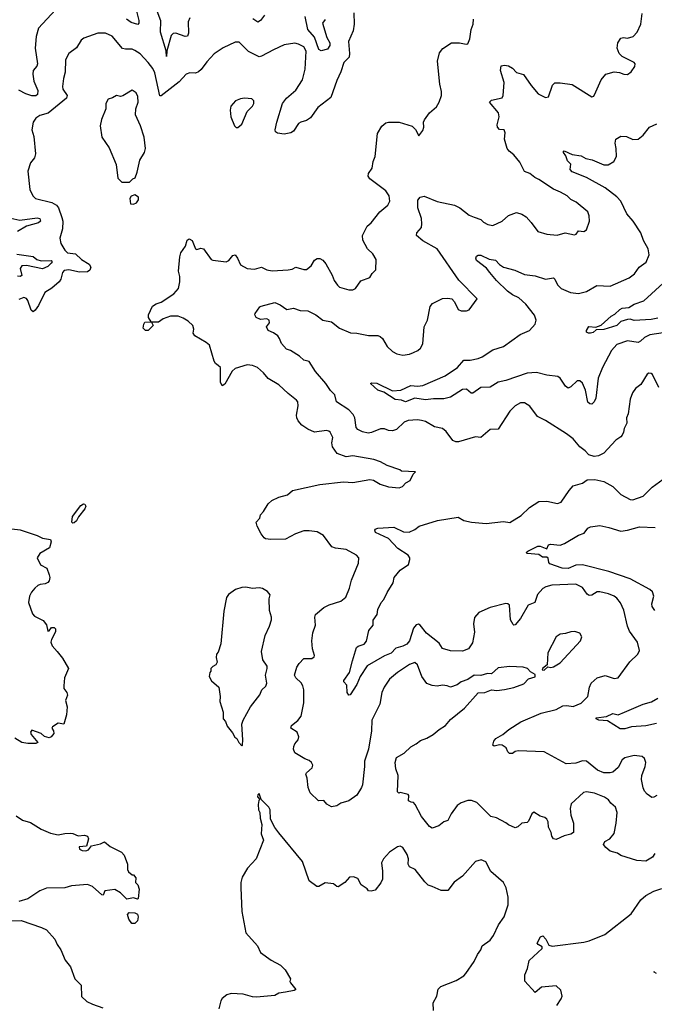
# Model space of a CAD drawing. Extents: x 2220520 to 2384350, y 721165 to 893491.
# Tile 74 of 256: x 2255023 to 2259828, y 771653 to 779110. Entities that reach past the tile are written whole.
import ezdxf

# ---------------------------------------------------------------- set-up
doc = ezdxf.new("R2010")
doc.units = 0

msp = doc.modelspace()

# ---------------------------------------------------------------- linework, layer by layer
at = {"layer": '0CON20XD'}
for points in [[(2255897.9, 779215), (2255925.6, 779105), (2255925.6, 779084.4), (2255917.1, 779072.9), (2255868, 779088), (2255830.8, 779115)], [(2256311.1, 779125), (2256299.6, 779095), (2256301.3, 779008.7), (2256294.5, 778985.5), (2256275, 778983.1), (2256205, 779009.2), (2256185, 779006.2), (2256168.8, 778991.2), (2256136.2, 778875), (2256135, 778832.5), (2256131.2, 778875), (2256088.1, 779015), (2256092, 779102), (2256048.9, 779215)], [(2255295, 779185.8), (2255165.7, 779045), (2255146.7, 778983.3), (2255140, 778895), (2255157.3, 778775), (2255151.3, 778758.7), (2255125, 778726), (2255122.1, 778697.9), (2255130.6, 778645), (2255158.9, 778575), (2255157.1, 778542.9), (2255146, 778534), (2255115, 778533), (2255068.1, 778548.1), (2255015, 778575.4)], [(2256875.8, 779144.2), (2256845, 779102.9), (2256825, 779090.6), (2256787.1, 779117.1)], [(2257965, 776074.5), (2257935, 776060.6), (2257875, 776005.7), (2257845, 775995.5), (2257815, 775998.5), (2257785, 776010.9), (2257755, 776012.1), (2257687.4, 775982.6), (2257661.7, 775978.3), (2257617.6, 775987.6), (2257582.5, 776005), (2257571.2, 776021.2), (2257560.4, 776095), (2257549.1, 776119.1), (2257515.7, 776155), (2257422.5, 776215), (2257410, 776270), (2257375, 776301.2), (2257341.4, 776355), (2257262.5, 776445), (2257215, 776522.5), (2257175, 776532), (2257142.3, 776562.3), (2257072.5, 776605), (2257044.2, 776614.2), (2257005, 776657.5), (2256991.2, 776695), (2256976.7, 776715), (2256945, 776738.8), (2256903.3, 776755), (2256892.5, 776785), (2256913.3, 776815), (2256912.5, 776835), (2256893.9, 776843.9), (2256845, 776840), (2256813.3, 776855), (2256803.8, 776875), (2256806.7, 776885), (2256840, 776935), (2256850.7, 776940.7), (2256955, 776969.2), (2256995, 776951.1), (2257045, 776914), (2257095, 776925.8), (2257147, 776907), (2257205, 776906.2), (2257265, 776875.7), (2257318.8, 776835), (2257385, 776820.6), (2257445, 776774), (2257527.9, 776737.9), (2257575, 776735.6), (2257665, 776717.5), (2257735, 776717.5), (2257751.7, 776711.7), (2257768.8, 776695), (2257805, 776634.2), (2257845, 776595.8), (2257878.7, 776578.7), (2257925, 776570), (2257975, 776577.1), (2258005, 776588.6), (2258036.6, 776603.4), (2258056.6, 776623.4), (2258075.8, 776655), (2258084.4, 776785), (2258111.4, 776835), (2258131.1, 776938.9), (2258149.1, 776960.9), (2258225, 776998), (2258265, 777002), (2258295.8, 776995.8), (2258314.2, 776974.2), (2258343.8, 776915), (2258365, 776906.2), (2258405, 776906.2), (2258425, 776913.3), (2258487.5, 776995), (2258347.6, 777137.6), (2258183.1, 777375), (2258075, 777434.4), (2258026.7, 777475), (2258030, 777495), (2258064.3, 777535), (2258067.3, 777565), (2258065.4, 777605), (2258037.1, 777685), (2258036.8, 777743.2), (2258055, 777765.8), (2258085, 777773.8), (2258185, 777733.1), (2258315, 777706.4), (2258355, 777685.6), (2258425, 777629.6), (2258463.3, 777615), (2258515, 777595.7), (2258535.7, 777575.7), (2258568.3, 777558.3), (2258605, 777552.5), (2258675, 777584.2), (2258725, 777627.5), (2258785, 777650), (2258825, 777638), (2258857, 777617), (2258896.2, 777575), (2258946.4, 777506.4), (2259015, 777486), (2259091.7, 777478.3), (2259154.1, 777495.9), (2259225, 777480.8), (2259237.5, 777485), (2259255, 777510), (2259295, 777506.7), (2259315, 777517.5), (2259337.5, 777585), (2259334, 777625), (2259323.8, 777655), (2259236.8, 777726.8), (2259195, 777747.5), (2259168.8, 777775), (2259118.8, 777805), (2259065, 777825.6), (2258955, 777900.8), (2258924.5, 777914.5), (2258885, 777944), (2258845, 777961.2), (2258808.8, 778031.2), (2258765, 778085.8), (2258728.8, 778115), (2258713.8, 778135), (2258694, 778205), (2258697.7, 778252.3), (2258691.2, 778275), (2258655, 778279.4), (2258640, 778295), (2258639.1, 778315), (2258653.5, 778375), (2258649.5, 778405), (2258580, 778485), (2258595, 778500), (2258675, 778518.8), (2258684.2, 778535), (2258691.9, 778635), (2258664.2, 778725.8), (2258668.3, 778761.7), (2258693.9, 778766.1), (2258725, 778760), (2258755, 778742), (2258785, 778710), (2258837.5, 778695), (2258895, 778611.2), (2258949.5, 778549.5), (2259005, 778520), (2259027.5, 778525), (2259056.4, 778613.6), (2259075, 778632.5), (2259115, 778632.5), (2259205, 778619.4), (2259355, 778526.7), (2259369.5, 778530.5), (2259385, 778562.5), (2259425, 778653.8), (2259462.2, 778697.8), (2259525, 778716), (2259565, 778710), (2259597.3, 778697.3), (2259625, 778696), (2259654.2, 778715.8), (2259681.2, 778755), (2259683.3, 778775), (2259676.7, 778785), (2259585, 778830.8), (2259562.9, 778855), (2259546.9, 778895), (2259550.8, 778935), (2259575, 778970), (2259594.2, 778975.8), (2259625, 778969.4), (2259666.9, 778983.1), (2259699.4, 779015), (2259726.9, 779075), (2259735, 779157.5)], [(2257552.2, 779162.2), (2257555.5, 779075.5), (2257547.8, 779025), (2257513.3, 778945), (2257520.4, 778855), (2257516.5, 778825), (2257476.7, 778785), (2257455.4, 778714.6), (2257425, 778649.4), (2257378.8, 778521.2), (2257280, 778445), (2257225, 778365.7), (2257195, 778346.9), (2257152.5, 778335), (2257135, 778324), (2257096, 778265), (2257076.3, 778253.7), (2257025, 778243.1), (2256975, 778250), (2256960, 778260), (2256958.1, 778275), (2256970.5, 778335), (2257013.3, 778475), (2257043.8, 778515), (2257115, 778575.3), (2257165.1, 778655), (2257183.4, 778735), (2257191.8, 778871.8), (2257173.6, 778903.6), (2257135, 778925.8), (2257105, 778932), (2257025, 778920.8), (2256945, 778882.9)], [(2257121.8, 774205), (2257138.5, 774235), (2257175, 774272.5), (2257235, 774272), (2257253.3, 774285), (2257256, 774295), (2257240.8, 774345), (2257235.6, 774405), (2257242.5, 774465), (2257262.9, 774525), (2257258.6, 774585), (2257262.9, 774605), (2257325, 774657.8), (2257365, 774678.5), (2257455, 774705.7), (2257493.4, 774736.6), (2257521.1, 774805), (2257534.5, 774865.5), (2257587.5, 774995), (2257590, 775035), (2257573.8, 775055), (2257495, 775098.6), (2257415, 775107.5), (2257387.6, 775117.6), (2257322.9, 775202.9), (2257275, 775230), (2257215, 775239.4), (2257175, 775238.1), (2257110, 775215), (2257035, 775176.2), (2256925, 775174), (2256885, 775178.8), (2256875, 775186.7), (2256851.2, 775215), (2256820, 775275), (2256812.5, 775305), (2256840, 775335), (2256845, 775360), (2256870, 775385), (2256905, 775442.5), (2256932.3, 775467.7), (2256986, 775494), (2257049.5, 775510.5), (2257087.5, 775545), (2257295, 775590.6), (2257475, 775608.8), (2257545, 775606), (2257675, 775628.6), (2257702.9, 775622.9), (2257751.2, 775591.2), (2257815, 775571.2), (2257895, 775563.8), (2257922.5, 775575), (2257947, 775603), (2257979.3, 775620.7), (2258001.7, 775668.3), (2258020, 775685), (2257915, 775690), (2257901.7, 775701.7), (2257804.1, 775734.1), (2257755, 775761.2), (2257705, 775779.2), (2257545, 775808), (2257495, 775798.8), (2257427.5, 775825), (2257391.4, 775875), (2257386.2, 775905), (2257394, 775945), (2257373.8, 775985), (2257364.2, 775994.2), (2257345, 775998.1), (2257255, 775986.9), (2257205, 776008.6), (2257159.1, 776039.1), (2257131.7, 776071.7), (2257122, 776095), (2257119.2, 776115), (2257132.5, 776185), (2257128, 776215), (2257118.8, 776228.8), (2257055, 776278), (2256985.5, 776345.5), (2256903.2, 776393.2), (2256870, 776435), (2256823.8, 776475), (2256785, 776491.9), (2256745.6, 776495.6), (2256655, 776469.2), (2256631.7, 776448.3), (2256575, 776350.8), (2256555, 776338), (2256542.9, 776365), (2256543.1, 776475), (2256525, 776490.6), (2256505.6, 776505), (2256494.1, 776524.1), (2256460.5, 776645), (2256435, 776666.4), (2256348.8, 776715), (2256336.7, 776735), (2256342.5, 776765), (2256333.6, 776793.6), (2256297.3, 776827.3), (2256260.5, 776850.5), (2256222.5, 776865), (2256165, 776865.4), (2256108.8, 776845), (2256075, 776820), (2256021.7, 776818.3), (2256032.5, 776795), (2255995, 776756.7), (2255975, 776756.7), (2255958.8, 776775), (2255962, 776805), (2255971.2, 776818.8), (2256018.3, 776821.7), (2255997.5, 776855), (2255997.1, 776875), (2256029.1, 776940.9), (2256055, 776958.8), (2256095, 776970.8), (2256191.2, 777035), (2256225.6, 777074.4), (2256236, 777125), (2256235.9, 777165.9), (2256226, 777205), (2256236, 777315), (2256243.8, 777345), (2256279.4, 777395), (2256290, 777440), (2256305, 777451.2), (2256328.6, 777438.6), (2256353.9, 777373.9), (2256365, 777370), (2256395, 777378.8), (2256415, 777373.8), (2256473.8, 777295), (2256485, 777288), (2256585, 777275.8), (2256607.5, 777285), (2256637, 777323), (2256655, 777328), (2256673.1, 777305), (2256695, 777254), (2256745, 777226.2), (2256801.7, 777221.7), (2256855, 777236.2), (2256895, 777215.8), (2256935, 777207.8), (2257055, 777214.4), (2257085, 777220.8), (2257115, 777236), (2257175, 777218), (2257195, 777218.8), (2257228.8, 777245), (2257255, 777290), (2257275, 777302), (2257295, 777301.4), (2257318.5, 777288.5), (2257340.2, 777260.2), (2257390, 777175), (2257403.8, 777135), (2257428.8, 777098.8), (2257445, 777083.8), (2257515, 777063.8), (2257545, 777063.8), (2257565, 777073.8), (2257605, 777132.5), (2257675, 777156.7), (2257691.2, 777188.8), (2257720, 777215), (2257722, 777295), (2257696.4, 777336.4), (2257657.1, 777375), (2257621.3, 777441.3), (2257618, 777475), (2257654.6, 777545.4), (2257685, 777572), (2257750, 777655), (2257811.2, 777705), (2257825.8, 777735), (2257820.8, 777775), (2257795, 777813.8), (2257675, 777904.2), (2257660.8, 777925), (2257663.8, 777945), (2257692, 777985), (2257700, 778035), (2257714, 778075), (2257732.4, 778247.6), (2257765, 778303.8), (2257795, 778328), (2257815, 778334), (2257895, 778332.9), (2257995, 778303.8), (2258018.8, 778278.8), (2258045, 778230), (2258075, 778270), (2258083.3, 778295), (2258080, 778335), (2258087.7, 778352.3), (2258125.8, 778404.2), (2258178.8, 778451.2), (2258200, 778485), (2258216.2, 778535), (2258215.8, 778565.8), (2258203, 778623), (2258187.1, 778795), (2258200.9, 778859.1), (2258227.7, 778892.3), (2258292.5, 778935), (2258354.1, 778935.9), (2258403.9, 778923.9), (2258415, 778926.7), (2258430.8, 778965), (2258441.2, 779035), (2258456, 779075), (2258458.8, 779115)], [(2257335, 779111.1), (2257316.7, 779085), (2257348.1, 778975), (2257371.9, 778935), (2257370.7, 778915), (2257354.3, 778885.7), (2257305, 778874.7), (2257286.8, 778885), (2257255, 778978.1), (2257204.6, 779034.6), (2257183.6, 779133.6)], [(2256945, 778882.9), (2256855, 778833.1), (2256835, 778829.4), (2256755, 778868.1), (2256685, 778938.8), (2256655, 778940), (2256562.9, 778897.1), (2256495, 778851.2), (2256438.7, 778791.3), (2256397.8, 778732.2), (2256377.5, 778715), (2256355, 778704.4), (2256312.1, 778707.9), (2256282.4, 778697.6), (2256230.8, 778639.2), (2256095, 778534.2), (2256085, 778534.2), (2256045, 778708), (2256029.9, 778739.9), (2255996.5, 778785), (2255935, 778850.6), (2255895, 778876.9), (2255875, 778885.6), (2255825, 778885.7), (2255802.4, 778892.4), (2255721.9, 778985), (2255673.2, 779006.8), (2255615, 779008.9), (2255508.7, 778971.3), (2255489.2, 778955), (2255452.1, 778897.9), (2255395, 778853.3), (2255369.2, 778805), (2255368.3, 778711.7), (2255354, 778665), (2255346.9, 778605), (2255349.4, 778585), (2255381.4, 778535), (2255377.1, 778515), (2255239.1, 778400.9), (2255175, 778384.2), (2255145, 778364), (2255123.8, 778335), (2255114, 778275), (2255128.6, 778225), (2255143.3, 778095), (2255135.8, 778065), (2255104.3, 778025), (2255084, 777964), (2255100, 777825), (2255121.2, 777775), (2255141.2, 777755), (2255265, 777725.5), (2255300.8, 777705), (2255316.7, 777685), (2255342.3, 777612.3), (2255348.9, 777585), (2255347.5, 777525), (2255325.7, 777455), (2255334, 777415), (2255364.4, 777365), (2255384.3, 777345), (2255445, 777335.6), (2255491.4, 777295), (2255548, 777258), (2255562.7, 777235), (2255555, 777212.2), (2255535, 777201.5), (2255475, 777197.9), (2255395, 777216.4), (2255360.2, 777209.8), (2255347.3, 777195), (2255334.6, 777145.4), (2255321.9, 777125), (2255265, 777077.1), (2255212.9, 777045), (2255165, 776945.7), (2255140.7, 776909.3), (2255125, 776898.1), (2255109.6, 776909.6), (2255085, 776984.2), (2255075, 776997.7), (2255055, 777005.3), (2255015, 776991.3)], [(2255855, 777880), (2255880, 777905), (2255897, 777913), (2255912.5, 777955), (2255932.5, 778045), (2255966.7, 778105), (2255976, 778135), (2255965, 778220), (2255936.7, 778305), (2255899.3, 778389.3), (2255901.2, 778435), (2255919.4, 778485), (2255917.9, 778527.9), (2255905, 778556.7), (2255875, 778576.7), (2255805, 778532.5), (2255785, 778528), (2255755, 778536.2), (2255725, 778518), (2255692, 778508), (2255674.2, 778475), (2255674.2, 778435), (2255642.5, 778355), (2255632, 778305), (2255645, 778220), (2255699.5, 778139.5), (2255752.3, 778012.3), (2255765, 777910), (2255795, 777880), (2255855, 777880)], [(2256675, 778292.5), (2256705, 778320), (2256746.4, 778413.6), (2256785.8, 778454.2), (2256796.2, 778475), (2256796.4, 778496.4), (2256781.7, 778511.7), (2256725, 778516.7), (2256695, 778511.2), (2256657.5, 778495), (2256622.5, 778455), (2256617.5, 778425), (2256622.5, 778375), (2256650, 778305), (2256663, 778293), (2256675, 778292.5)], [(2259995, 776753.1), (2259795, 776722.1), (2259755, 776703.3), (2259724.2, 776675), (2259705, 776665.6), (2259625, 776677.5), (2259545, 776648.9), (2259503.1, 776605), (2259435.4, 776474.6), (2259403.3, 776395), (2259385, 776242.5), (2259374, 776215), (2259355, 776198.8), (2259340.5, 776200.5), (2259324.3, 776214.3), (2259308.1, 776305), (2259285, 776358), (2259265, 776376), (2259244.3, 776375.7), (2259195, 776330), (2259175, 776320), (2259155, 776333.8), (2259114.5, 776394.5), (2259097.4, 776407.4), (2259015, 776418.2), (2258935, 776437.6), (2258865, 776434.1), (2258705, 776378.5), (2258645, 776365.6), (2258585, 776325.7), (2258515, 776324), (2258455, 776282.5), (2258441.7, 776281.7), (2258405, 776312.9), (2258375, 776310), (2258285, 776251.9), (2258235, 776238.1), (2258155, 776238.8), (2258095, 776231.1), (2258015, 776242.5), (2257945, 776215.6), (2257915, 776228.6), (2257865, 776233.8), (2257779.7, 776289.7), (2257733.5, 776303.5), (2257680, 776355), (2257689.3, 776360.7), (2257726.4, 776356.4), (2257845, 776298.1), (2257910, 776305), (2257985, 776338.5), (2258035, 776334.4), (2258075, 776340.6), (2258245, 776412.5), (2258337.5, 776475), (2258385, 776532), (2258435, 776531.8), (2258495, 776544.6), (2258525, 776556.4), (2258605, 776610), (2258685, 776635.7), (2258813.3, 776726.7), (2258883, 776757), (2258926, 776804), (2258933.5, 776835), (2258921.7, 776871.7), (2258855.8, 776955.8), (2258802.7, 777002.7), (2258755, 777027.1), (2258717.5, 777055), (2258632.5, 777135), (2258581.8, 777195), (2258558, 777228), (2258482.5, 777285), (2258476.2, 777305), (2258482, 777318), (2258495, 777326.2), (2258515, 777327.1), (2258577, 777297), (2258625, 777288.1), (2258654.7, 777254.7), (2258685, 777235.5), (2258772.9, 777212.9), (2258845, 777179.1), (2258925, 777170), (2259005, 777145.7), (2259065, 777154.2), (2259075.4, 777145.4), (2259095, 777102), (2259123, 777073), (2259193.1, 777043.1), (2259255, 777037.3), (2259315, 777051.1), (2259392.4, 777097.6), (2259495, 777090.8), (2259638.8, 777155), (2259679.2, 777185), (2259714.6, 777235.4), (2259765.4, 777274.6), (2259789.7, 777330.3), (2259781.1, 777375), (2259747.3, 777437.3), (2259725.5, 777495), (2259667.8, 777585), (2259620.6, 777640.6), (2259574.4, 777735), (2259545, 777767.3), (2259455, 777837.5), (2259315, 777913.8), (2259205, 777957.1), (2259191.4, 777975), (2259196, 778015), (2259171.8, 778041.8), (2259159.1, 778079.1), (2259140, 778105), (2259140, 778115), (2259145, 778115.6), (2259205, 778088.5), (2259275, 778079.2), (2259309.8, 778059.8), (2259357.9, 778047.9), (2259445, 778010), (2259479.6, 778010.4), (2259521.2, 778035), (2259540.8, 778075), (2259540, 778135), (2259532.5, 778175), (2259537.5, 778205), (2259575, 778227.5), (2259616.7, 778225), (2259665, 778202.5), (2259705.9, 778204.1), (2259744.2, 778235.8), (2259791.2, 778295), (2259847.8, 778322.2)], [(2255885, 777712.5), (2255906.4, 777723.6), (2255922.5, 777745), (2255922.5, 777765), (2255895, 777782.5), (2255867, 777773), (2255857.5, 777755), (2255862.5, 777715), (2255885, 777712.5)], [(2254955, 777606.8), (2255025, 777591.6), (2255155, 777608.4), (2255176.4, 777605), (2255180, 777585), (2255165, 777571.7), (2255075, 777547.3), (2255005, 777506)], [(2255001.1, 777335), (2255125, 777317.6), (2255153.8, 777293.8), (2255185, 777283.5), (2255260, 777285), (2255268.1, 777275), (2255261.8, 777265), (2255235, 777241.4), (2255195, 777222.8), (2255075, 777249), (2255038.9, 777245), (2255026.6, 777225), (2255038.6, 777171.4), (2255026.2, 777163.8), (2255005, 777167.6)], [(2259855, 776848.8), (2259805, 776838.7), (2259675, 776832.7), (2259645, 776840.9), (2259625, 776839.5), (2259575.6, 776824.4), (2259545, 776793.5), (2259445, 776763.8), (2259388, 776762), (2259365, 776741.9), (2259345, 776735.8), (2259330, 776735), (2259315, 776742.5), (2259314, 776755), (2259332.5, 776787.5), (2259385, 776782.5), (2259425, 776797.1), (2259501.2, 776865), (2259530.3, 776879.7), (2259566.2, 776915), (2259585, 776925.6), (2259635, 776930), (2259676.7, 776955), (2259748, 776982), (2259894.2, 777115)], [(2259861.8, 776325), (2259815, 776423.8), (2259805, 776431.4), (2259787.9, 776432.1), (2259774, 776425), (2259725, 776346.7), (2259685, 776316.7), (2259664.2, 776285), (2259644.2, 776235), (2259630.8, 776125), (2259618.8, 776095), (2259621.2, 776055), (2259600, 776015), (2259596, 775985), (2259585.7, 775964.3), (2259575, 775950), (2259536.2, 775925), (2259445, 775826.2), (2259405, 775808), (2259373, 775803), (2259333.3, 775815), (2259305.5, 775845.5), (2259265, 775876), (2259214, 775935), (2259163.6, 775973.6), (2259004.6, 776074.6), (2258943.8, 776105), (2258885, 776182.5), (2258845, 776207.5), (2258815, 776207.5), (2258775, 776186), (2258735, 776144), (2258645, 776010), (2258585, 776006.2), (2258515, 775946), (2258475, 775951.4), (2258345, 775913.1), (2258325, 775911.9), (2258302.6, 775922.6), (2258251.1, 775991.1), (2258224.5, 776014.5), (2258165, 776025.6), (2258095.8, 776065.8), (2258065, 776074.6), (2258035, 776080), (2257965, 776074.5)], [(2259846.7, 773235), (2259825, 773221.2), (2259809.3, 773219.3), (2259774.1, 773244.1), (2259755, 773266.7), (2259743.2, 773293.2), (2259732.2, 773355), (2259734.4, 773385), (2259760, 773455), (2259764.2, 773485), (2259754, 773515), (2259735, 773529.2), (2259675, 773537.5), (2259605, 773520), (2259585, 773503.3), (2259553.7, 773446.3), (2259515, 773411.4), (2259495, 773405.7), (2259445, 773406.7), (2259398, 773425), (2259314.1, 773494.1), (2259285, 773496), (2259235, 773479.4), (2259160, 773475), (2258995.4, 773565.4), (2258798.3, 773571.7), (2258775, 773566.7), (2258755, 773552), (2258732.3, 773552.3), (2258718.8, 773565), (2258706.4, 773596.4), (2258675.9, 773615.9), (2258655, 773617.5), (2258615, 773608.8), (2258606.2, 773616.2), (2258612.9, 773645), (2258628.6, 773665), (2258682, 773695), (2258726, 773735), (2258817, 773793), (2258972.6, 773857.4), (2259085, 773885.7), (2259135, 773912.2), (2259165, 773915.6), (2259215, 773909.4), (2259275, 773934.3), (2259324.2, 773985), (2259337.5, 774055), (2259350.8, 774085), (2259395.7, 774124.3), (2259455, 774144.2), (2259525, 774121.2), (2259553.9, 774126.1), (2259643.2, 774246.8), (2259702.5, 774305), (2259716.4, 774333.6), (2259700.8, 774395), (2259639.1, 774479.1), (2259624.2, 774515.8), (2259598.3, 774638.3), (2259572.8, 774692.8), (2259545, 774729.2), (2259525, 774744.2), (2259482.1, 774762.1), (2259415, 774777.8), (2259395, 774776.9), (2259355, 774752), (2259335, 774749.2), (2259319.8, 774759.8), (2259285, 774808.9), (2259235, 774835.6), (2259053.1, 774826.9), (2259006.7, 774815), (2258985, 774802.5), (2258943.8, 774756.2), (2258923.4, 774696.6), (2258872.9, 774675), (2258814.4, 774575), (2258775, 774526.2), (2258765, 774523.8), (2258758.8, 774528.8), (2258738.9, 774565), (2258730.8, 774675), (2258720, 774685), (2258705, 774687.8), (2258585, 774659.1), (2258500.5, 774619.5), (2258466.9, 774583.1), (2258459.1, 774535), (2258467.8, 774472.2), (2258450.5, 774389.5), (2258420.8, 774345), (2258375, 774328.5), (2258285, 774329.2), (2258225, 774348.8), (2258198.9, 774388.9), (2258104.1, 774464.1), (2258055.5, 774525.5), (2258042.3, 774532.3), (2258025, 774527.1), (2258005, 774501.2), (2257973.5, 774405), (2257955, 774380), (2257925, 774364.4), (2257871.1, 774348.9), (2257835, 774311.4), (2257785, 774293.1), (2257654.1, 774215.9), (2257601.1, 774135), (2257575, 774076), (2257525, 773996.7), (2257515, 773993.3), (2257502.5, 774015), (2257500, 774070), (2257477.5, 774095), (2257477.5, 774105), (2257520.5, 774165), (2257542.2, 774255), (2257574, 774355), (2257585, 774366), (2257630.5, 774379.5), (2257647.7, 774402.3), (2257666.1, 774483.9), (2257698.8, 774525), (2257698.3, 774561.7), (2257730, 774605), (2257735.9, 774644.1), (2257758.8, 774695), (2257780.5, 774719.5), (2257805, 774772.5), (2257850, 774845), (2257858, 774885), (2257905, 774941.2), (2257965.9, 774984.1), (2257977.7, 775022.3), (2257978, 775035), (2257964, 775055), (2257885, 775105.7), (2257815, 775181.4), (2257716.2, 775225), (2257711.2, 775245), (2257715, 775252.5), (2257735, 775259.4), (2257855, 775265.5), (2257930.2, 775230.2), (2257971.4, 775228.6), (2258015, 775248.8), (2258046.7, 775275), (2258186.4, 775316.4), (2258343, 775343), (2258385, 775317.5), (2258445, 775304.2), (2258555, 775294.2), (2258685, 775308.6), (2258735, 775302.5), (2258820, 775355), (2258883.8, 775415), (2258955, 775460.8), (2259015, 775464.2), (2259095, 775446.7), (2259123.6, 775456.4), (2259182.5, 775545), (2259215, 775579.2), (2259285, 775600.8), (2259320, 775625), (2259378.8, 775628.8), (2259445, 775612), (2259514.1, 775574.1), (2259574.3, 775514.3), (2259645, 775476.7), (2259665, 775473.8), (2259745, 775502), (2259811.5, 775568.5), (2259895, 775630.8)], [(2255425, 775297.5), (2255417.5, 775305), (2255422.7, 775347.3), (2255485, 775430), (2255505, 775442.5), (2255515, 775440), (2255522.5, 775425), (2255516.7, 775405), (2255467.5, 775345), (2255452.5, 775315), (2255435, 775300), (2255425, 775297.5)], [(2259832, 774635), (2259811.9, 774665), (2259810.5, 774685), (2259825.6, 774745), (2259815, 774776), (2259794.6, 774794.6), (2259644.7, 774874.7), (2259485, 774931.1), (2259285, 774982), (2259235, 774980), (2259175, 774953.7), (2259131.2, 774955), (2259038.1, 774988.1), (2259029.2, 774999.2), (2259025, 775031.2), (2259015, 775039.6), (2258980.5, 775040.5), (2258955, 775058.9), (2258865.9, 775065.9), (2258856.7, 775075), (2258870, 775085), (2258945, 775123.5), (2258965, 775121.5), (2259015, 775101.9), (2259027.7, 775132.3), (2259041.9, 775138.1), (2259115, 775130), (2259148.3, 775141.7), (2259253, 775207), (2259298.3, 775221.7), (2259325, 775260), (2259345, 775268.8), (2259415, 775278.8), (2259485, 775264.4), (2259575.4, 775235.4), (2259625, 775243.1), (2259715, 775269.6), (2259835, 775263.1)], [(2254963.6, 775253.6), (2255026.4, 775246.4), (2255155, 775202.5), (2255195, 775182.5), (2255255, 775173.8), (2255262, 775155), (2255249.2, 775110.8), (2255175, 775066), (2255156.2, 775035), (2255180.7, 774980.7), (2255228.8, 774955), (2255246.7, 774905), (2255250, 774885), (2255245, 774860), (2255235, 774847.5), (2255215, 774837.5), (2255177, 774833), (2255160, 774825), (2255137.5, 774805), (2255112.5, 774775), (2255097.5, 774745), (2255090, 774695), (2255119.3, 774609.3), (2255135, 774592.5), (2255200, 774560), (2255227, 774527), (2255235, 774480), (2255245, 774482.5), (2255263, 774507), (2255285, 774506.2), (2255295, 774497.5), (2255294, 774475), (2255263.1, 774415), (2255259.2, 774395), (2255267.7, 774367.7), (2255306.2, 774325), (2255346.2, 774275), (2255393.3, 774195), (2255363.3, 774125), (2255356.7, 774065), (2255356.7, 774045), (2255378.8, 774015), (2255383.8, 773995), (2255368.8, 773955), (2255383.3, 773905), (2255378, 773845), (2255356.7, 773773.3), (2255315, 773780.9), (2255270, 773755), (2255266, 773745), (2255279.4, 773725), (2255280.8, 773705), (2255261.7, 773678.3), (2255245, 773670.9), (2255210.1, 773680.1), (2255185, 773704.2), (2255115, 773728.8), (2255104, 773715), (2255108.8, 773695), (2255160, 773635), (2255145, 773627.5), (2255085, 773627.5), (2255040, 773635), (2254985, 773667.5)], [(2256705, 773610), (2256710, 773615), (2256712.5, 773655), (2256705.8, 773775), (2256715.8, 773805), (2256770.6, 773905), (2256842.3, 773997.7), (2256855.9, 774034.1), (2256887.3, 774062.7), (2256894.2, 774085), (2256884, 774145), (2256897.5, 774195), (2256896, 774214), (2256862.7, 774262.7), (2256854, 774325), (2256880.8, 774445), (2256915, 774517.5), (2256930, 774565), (2256930, 774585), (2256914.1, 774635.9), (2256911.2, 774725), (2256920, 774755), (2256899.3, 774779.3), (2256861.7, 774801.7), (2256835, 774806.7), (2256785, 774801.2), (2256735, 774813.3), (2256705, 774810), (2256656.4, 774793.6), (2256603.6, 774756.4), (2256590, 774735), (2256569.3, 774630.7), (2256546.1, 774383.9), (2256525, 774320), (2256513.3, 774305), (2256509.3, 774279.3), (2256517.5, 774245), (2256507.5, 774225), (2256485, 774212.5), (2256470, 774195), (2256470, 774175), (2256463, 774167), (2256456.7, 774135), (2256475, 774102.5), (2256530, 774055), (2256541.4, 773985), (2256538.8, 773945), (2256562.5, 773865), (2256562.5, 773815), (2256580, 773795), (2256595, 773760), (2256635, 773710), (2256652.5, 773675), (2256666.4, 773666.4), (2256682.5, 773635), (2256705, 773610)], [(2258995, 774183.3), (2259022.5, 774207.5), (2259043.6, 774203.6), (2259065, 774208.8), (2259115, 774238.8), (2259270, 774405), (2259278.8, 774435), (2259265, 774462.5), (2259226.1, 774476.1), (2259195, 774474), (2259155, 774460), (2259115, 774456), (2259083.8, 774435), (2259021.2, 774315), (2259016.7, 774223.3), (2258982.5, 774195), (2258980, 774185), (2258995, 774183.3)], [(2259831.2, 772795), (2259815, 772767.5), (2259765, 772736.7), (2259695, 772741.2), (2259575, 772778.8), (2259548.6, 772798.6), (2259493.3, 772813.3), (2259460.5, 772840.5), (2259443.9, 772863.9), (2259453.8, 772885), (2259491.2, 772905), (2259523, 772947), (2259540.6, 773025), (2259547.5, 773105), (2259533.3, 773145), (2259498.8, 773175), (2259481.2, 773201.2), (2259450.9, 773220.9), (2259375, 773252.9), (2259315, 773261.4), (2259292.6, 773257.4), (2259199.7, 773170.3), (2259190, 773135), (2259195.8, 773084.2), (2259215.9, 773025.9), (2259216.2, 772955), (2259195, 772941.2), (2259145, 772928), (2259085, 772900), (2259065, 772906.7), (2259051.2, 772925), (2259046, 772955), (2259028, 772995), (2259024, 773035), (2259013.8, 773055), (2258998.3, 773068.3), (2258965, 773077.5), (2258915, 773107.5), (2258900, 773095), (2258875, 773040), (2258865, 773030), (2258825, 773024), (2258795, 772997.5), (2258775, 772990), (2258725, 773011.2), (2258705, 773028), (2258634.3, 773064.3), (2258591.2, 773075), (2258485, 773180.8), (2258445, 773195.8), (2258415, 773196.9), (2258365, 773178.9), (2258335, 773157.8), (2258288.9, 773095), (2258264.1, 773045.9), (2258235, 773033.8), (2258196.7, 773005), (2258145, 772988), (2258125, 773000), (2258065.9, 773075.9), (2258017.3, 773167.3), (2258005, 773180), (2257986.1, 773183.9), (2257967.5, 773195), (2257970, 773235), (2257965, 773242.5), (2257905, 773257.5), (2257893, 773253), (2257883, 773263), (2257887.5, 773385), (2257871.2, 773435), (2257866, 773485), (2257875, 773523.3), (2257935, 773555.8), (2257985, 773603.1), (2258025, 773624.3), (2258058.3, 773651.7), (2258105, 773667.8), (2258153.8, 773695), (2258200, 773735), (2258246.8, 773763.2), (2258285, 773810), (2258392, 773895), (2258495, 774012.5), (2258545, 774013.3), (2258594.2, 774035.8), (2258635, 774030), (2258695, 774036.2), (2258765, 774052.5), (2258839.7, 774080.3), (2258875, 774117.5), (2258925, 774132.5), (2258925, 774150), (2258890.7, 774170.7), (2258867.5, 774195), (2258835, 774205.8), (2258735, 774212.5), (2258645, 774200), (2258595, 774156.7), (2258565, 774158.8), (2258515, 774143.3), (2258465, 774146.7), (2258417, 774113), (2258365, 774096), (2258335, 774072.9), (2258285, 774053.8), (2258260, 774065), (2258225, 774069.2), (2258185, 774063.5), (2258145, 774066.9), (2258105, 774082.7), (2258068.9, 774135), (2258035.7, 774225), (2258015, 774241.4), (2257975, 774226.4), (2257883.7, 774166.3), (2257822.2, 774115), (2257781.9, 774055), (2257765.6, 774015), (2257750.6, 773925), (2257690, 773805), (2257686.7, 773725), (2257664.3, 773585), (2257634.5, 773495.5), (2257634.4, 773455), (2257618.6, 773315), (2257610.8, 773295), (2257575, 773236), (2257515, 773192.9), (2257455, 773176), (2257425, 773155.8), (2257385, 773148.8), (2257347.7, 773167.7), (2257325, 773196.2), (2257284.5, 773194.5), (2257223.4, 773253.4), (2257206.7, 773295), (2257200.8, 773365), (2257190, 773395), (2257194.1, 773405.9), (2257237.5, 773445), (2257243.3, 773465), (2257233.3, 773485), (2257215, 773500), (2257181.7, 773511.7), (2257105, 773556.2), (2257095.7, 773585), (2257097.5, 773605), (2257105.8, 773625), (2257132, 773655), (2257137.7, 773677.7), (2257125, 773713.3), (2257076.7, 773745), (2257081.2, 773765), (2257128.3, 773801.7), (2257154.4, 773835), (2257175.4, 773935), (2257173.3, 774035), (2257167.5, 774065), (2257155, 774087.8), (2257113.8, 774125), (2257103.3, 774145), (2257121.8, 774205)], [(2259845, 773780), (2259765, 773762), (2259655, 773755.4), (2259605, 773738.8), (2259569.8, 773739.8), (2259475, 773800.8), (2259407.5, 773805), (2259388.8, 773815), (2259388.3, 773821.7), (2259465, 773831.4), (2259515, 773855.4), (2259555, 773845.6), (2259603.3, 773865), (2259745, 773926.7), (2259807, 773943), (2259855, 773971.9)], [(2258157.1, 771605), (2258154.4, 771665), (2258181.4, 771715), (2258191.9, 771768.1), (2258212.1, 771787.9), (2258327, 771833), (2258385, 771869.2), (2258400, 771885), (2258463.2, 771976.8), (2258489.1, 772030.9), (2258514, 772065), (2258524, 772095), (2258585, 772138), (2258610, 772175), (2258647.5, 772255), (2258692.5, 772315), (2258721.4, 772405), (2258722, 772465), (2258705.8, 772535), (2258686, 772575), (2258589.8, 772659.8), (2258551.7, 772731.7), (2258516.1, 772746.1), (2258475, 772733.8), (2258376.9, 772623.1), (2258313.1, 772576.9), (2258265, 772515.8), (2258215, 772514.4), (2258145, 772544), (2258116.7, 772555), (2258090.3, 772580.3), (2258017.5, 772675), (2257974, 772695), (2257964.3, 772715), (2257966.7, 772755), (2257956.2, 772786.2), (2257925, 772841.2), (2257905, 772851.4), (2257883.8, 772845), (2257823.3, 772805), (2257776.7, 772755), (2257763.3, 772725), (2257771.2, 772661.2), (2257769.7, 772600.3), (2257757.3, 772572.7), (2257713.9, 772516.1), (2257685, 772508.8), (2257665, 772512.5), (2257655, 772526.7), (2257608.9, 772558.9), (2257584, 772605), (2257551.2, 772618.8), (2257520, 772615), (2257485.6, 772574.4), (2257435, 772543.3), (2257423.9, 772543.9), (2257400, 772565), (2257335, 772573.8), (2257287.5, 772545), (2257272.5, 772545), (2257215, 772586.7), (2257164.1, 772734.1), (2256985, 772952.5), (2256955, 772992.5), (2256922, 773055), (2256920, 773125), (2256910, 773145), (2256850, 773205), (2256835, 773250), (2256825, 773240), (2256822.5, 773225), (2256840, 773205), (2256833, 773197), (2256827.5, 773165), (2256830, 773125), (2256840, 773105), (2256843.6, 773063.6), (2256856.7, 773015), (2256851.2, 772945), (2256870, 772895), (2256813.8, 772755), (2256748.8, 772685), (2256706.2, 772615), (2256696.2, 772575), (2256696.1, 772536.1), (2256706, 772355), (2256734, 772195), (2256823.3, 772095), (2256846.2, 772045), (2256925.9, 771985.9), (2256998.8, 771948.8), (2257033.6, 771913.6), (2257072.5, 771845), (2257067.5, 771825), (2257072.5, 771815), (2257113.3, 771765), (2257102.3, 771757.7), (2257036.2, 771743.8), (2256985, 771736.7), (2256955, 771720), (2256815, 771706.7), (2256785, 771708.8), (2256715, 771728.8), (2256625, 771733.8), (2256592.5, 771725), (2256555, 771697.5), (2256545, 771680), (2256531.3, 771618.7)], [(2254995, 773080), (2255045, 773046.7), (2255105, 773030), (2255185, 772980), (2255255, 772950), (2255315, 772935.8), (2255365, 772947.1), (2255405, 772948.1), (2255425.7, 772945.7), (2255465, 772928.8), (2255514.1, 772934.1), (2255535.7, 772925.7), (2255543.3, 772905), (2255529.3, 772850.7), (2255473.3, 772845), (2255475, 772827.5), (2255495, 772816.7), (2255523.6, 772816.4), (2255545, 772823.3), (2255566.4, 772853.6), (2255635, 772867.5), (2255665, 772882.5), (2255707.9, 772847.9), (2255792.5, 772805), (2255813, 772783), (2255840, 772715), (2255840, 772675), (2255846.4, 772656.4), (2255875, 772633.3), (2255885, 772632.5), (2255901.7, 772611.7), (2255900, 772575), (2255917, 772557), (2255927.5, 772525), (2255920, 772455), (2255915, 772450), (2255885, 772460), (2255835, 772450), (2255786.1, 772496.1), (2255743, 772523), (2255668.3, 772511.7), (2255655, 772480), (2255645, 772482.5), (2255575, 772544), (2255535, 772560.6), (2255415, 772550), (2255365, 772535.6), (2255225, 772533.1), (2255175, 772512.2), (2255085, 772452.2), (2255015, 772430.6)], [(2259090, 771645), (2259123.3, 771695), (2259130, 771715), (2259120.7, 771760.7), (2259085, 771793.3), (2258975, 771782.5), (2258925, 771743.3), (2258848.3, 771828.3), (2258846.7, 771875), (2258868.8, 771925), (2258881.2, 771985), (2258980, 772075), (2258979.3, 772089.3), (2258947.5, 772105), (2258940, 772115), (2258967.5, 772165), (2258985, 772172.5), (2259008, 772145), (2259030, 772100), (2259055, 772092), (2259295, 772124.2), (2259335.8, 772134.2), (2259452.5, 772182.5), (2259652.6, 772337.4), (2259726.2, 772445), (2259763.2, 772476.8), (2259825, 772510), (2259885, 772528.8)], [(2254815, 772281.2), (2255035, 772288), (2255187.5, 772235), (2255225, 772216), (2255290, 772145), (2255306, 772105), (2255334.6, 772064.6), (2255368, 771988), (2255407.2, 771937.2), (2255441.2, 771845), (2255487.1, 771797.1), (2255491.4, 771711.4), (2255531.2, 771675), (2255575, 771654.4), (2255651.2, 771625)], [(2255895, 772263.8), (2255872.5, 772265), (2255848.8, 772298.8), (2255838.3, 772331.7), (2255852.3, 772347.7), (2255895, 772346), (2255913.8, 772335), (2255919.2, 772315), (2255916, 772285), (2255895, 772263.8)], [(2259845, 771886.7), (2259827.5, 771895), (2259830, 771905)]]:
    msp.add_lwpolyline(points, dxfattribs=at)

doc.saveas('drawing.dxf')
